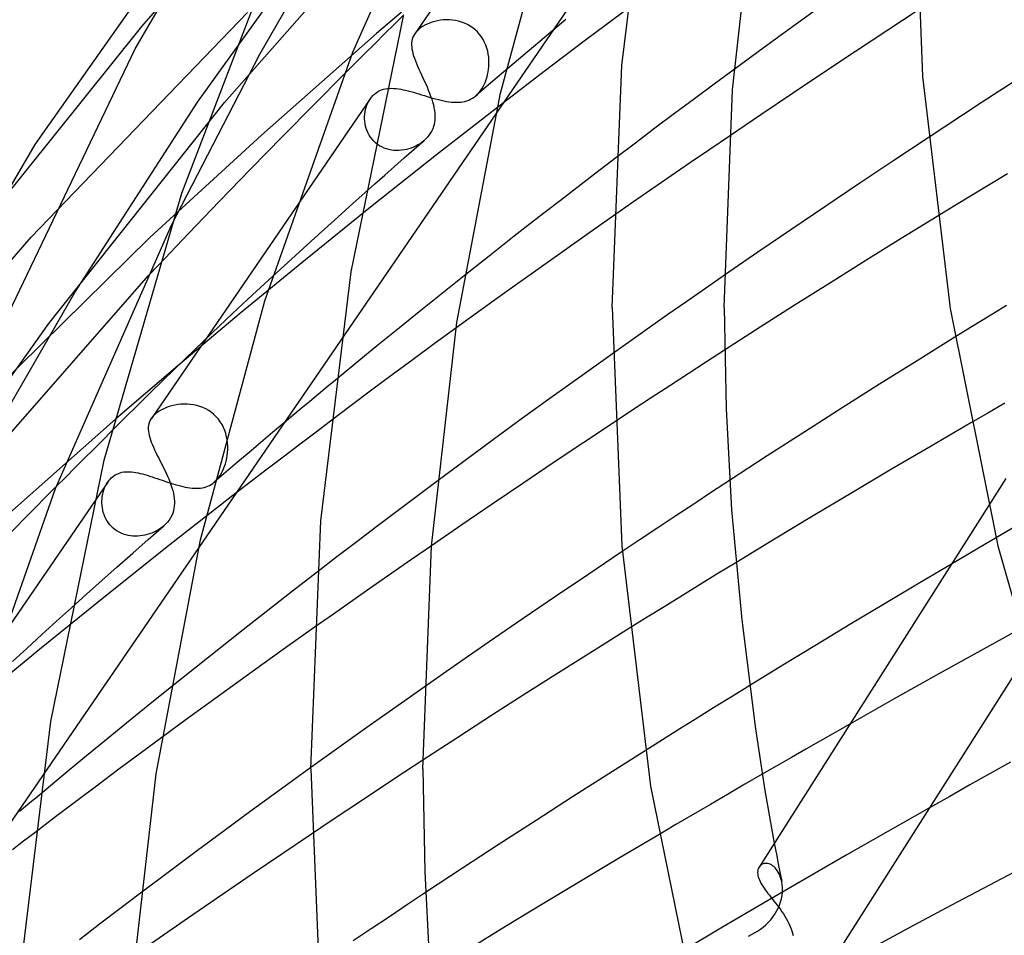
# Model space of a CAD drawing. Header units: millimetres. Extents: x -657 to 657, y -323 to 528.
# Tile 22 of 131: x -442 to -407, y 275 to 308. Entities that reach past the tile are written whole.
import ezdxf

# ---------------------------------------------------------------- set-up
doc = ezdxf.new("R2010")
doc.units = ezdxf.units.MM
doc.layers.add('HIDDEN', color=7, linetype='Continuous')
doc.layers.add('THICK', color=7, linetype='Continuous')

msp = doc.modelspace()

# ---------------------------------------------------------------- linework, layer by layer
at = {"layer": 'HIDDEN'}
for p, q in [((-419.763, 319.029), (-427.539, 307.674)), ((-437.286, 307.927), (-431.326, 314.77)), ((-434.336, 305.218), (-426.915, 313.631)), ((-433.077, 306.946), (-429.232, 313.586)), ((-435.29, 305.23), (-430.294, 312.212)), ((-426.551, 309.701), (-428.909, 307.681)), ((-441.226, 300.415), (-433.512, 308.434)), ((-426.728, 308.136), (-426.828, 308.113)), ((-426.625, 308.153), (-426.728, 308.136)), ((-426.519, 308.165), (-426.625, 308.153)), ((-426.412, 308.17), (-426.519, 308.165)), ((-426.303, 308.168), (-426.412, 308.17)), ((-426.194, 308.16), (-426.303, 308.168)), ((-426.085, 308.144), (-426.194, 308.16)), ((-425.977, 308.121), (-426.085, 308.144)), ((-425.87, 308.089), (-425.977, 308.121)), ((-442.646, 301.245), (-437.286, 307.927)), ((-427.452, 307.78), (-427.477, 307.754)), ((-427.426, 307.805), (-427.452, 307.78)), ((-427.398, 307.831), (-427.426, 307.805)), ((-427.334, 307.882), (-427.398, 307.831)), ((-427.263, 307.93), (-427.334, 307.882)), ((-427.187, 307.974), (-427.263, 307.93)), ((-427.104, 308.015), (-427.187, 307.974)), ((-427.017, 308.052), (-427.104, 308.015)), ((-426.924, 308.085), (-427.017, 308.052)), ((-426.828, 308.113), (-426.924, 308.085)), ((-425.765, 308.05), (-425.87, 308.089)), ((-425.664, 308.002), (-425.765, 308.05)), ((-425.567, 307.947), (-425.664, 308.002)), ((-425.474, 307.884), (-425.567, 307.947)), ((-425.386, 307.813), (-425.474, 307.884)), ((-425.305, 307.735), (-425.386, 307.813)), ((-422.613, 307.788), (-423.075, 307.4)), ((-433.015, 304.055), (-428.909, 307.681)), ((-427.645, 307.416), (-427.654, 307.348)), ((-427.63, 307.482), (-427.645, 307.416)), ((-427.608, 307.547), (-427.63, 307.482)), ((-427.578, 307.611), (-427.608, 307.547)), ((-427.54, 307.674), (-427.578, 307.611)), ((-427.52, 307.701), (-427.54, 307.674)), ((-427.5, 307.727), (-427.52, 307.701)), ((-427.477, 307.754), (-427.5, 307.727)), ((-425.23, 307.65), (-425.305, 307.735)), ((-425.163, 307.56), (-425.23, 307.65)), ((-425.103, 307.464), (-425.163, 307.56)), ((-425.051, 307.364), (-425.103, 307.464)), ((-427.654, 307.348), (-427.657, 307.277)), ((-427.657, 307.277), (-427.653, 307.204)), ((-427.653, 307.204), (-427.644, 307.128)), ((-427.644, 307.128), (-427.629, 307.049)), ((-425.006, 307.261), (-425.051, 307.364)), ((-424.97, 307.156), (-425.006, 307.261)), ((-424.94, 307.048), (-424.97, 307.156)), ((-423.075, 307.4), (-423.536, 307.012)), ((-436.226, 300.844), (-433.077, 306.946)), ((-427.629, 307.049), (-427.609, 306.967)), ((-427.609, 306.967), (-427.584, 306.882)), ((-427.584, 306.882), (-427.554, 306.794)), ((-427.554, 306.794), (-427.52, 306.703)), ((-424.919, 306.939), (-424.94, 307.048)), ((-424.904, 306.83), (-424.919, 306.939)), ((-424.896, 306.72), (-424.904, 306.83)), ((-424.895, 306.612), (-424.896, 306.72)), ((-423.536, 307.012), (-423.995, 306.624)), ((-427.52, 306.703), (-427.482, 306.608)), ((-427.482, 306.608), (-427.44, 306.511)), ((-427.44, 306.511), (-427.396, 306.411)), ((-427.396, 306.411), (-427.349, 306.308)), ((-424.923, 306.315), (-424.909, 306.408)), ((-424.909, 306.408), (-424.899, 306.504)), ((-424.899, 306.504), (-424.895, 306.612)), ((-423.995, 306.624), (-424.453, 306.235)), ((-416.149, 306.398), (-416.86, 305.874)), ((-431.148, 305.13), (-430.063, 306.223)), ((-427.349, 306.308), (-427.301, 306.204)), ((-427.301, 306.204), (-427.252, 306.097)), ((-427.252, 306.097), (-427.202, 305.989)), ((-425.025, 305.952), (-424.993, 306.04)), ((-424.993, 306.04), (-424.965, 306.13)), ((-424.965, 306.13), (-424.942, 306.221)), ((-424.942, 306.221), (-424.923, 306.315)), ((-424.453, 306.235), (-424.909, 305.846)), ((-406.064, 306.027), (-406.695, 305.618)), ((-428.792, 305.642), (-428.725, 305.669)), ((-428.725, 305.669), (-428.656, 305.69)), ((-428.656, 305.69), (-428.586, 305.706)), ((-428.586, 305.706), (-428.515, 305.717)), ((-428.515, 305.717), (-428.443, 305.722)), ((-428.443, 305.722), (-428.367, 305.724)), ((-428.367, 305.724), (-428.29, 305.721)), ((-428.29, 305.721), (-428.21, 305.715)), ((-428.21, 305.715), (-428.128, 305.704)), ((-428.128, 305.704), (-428.044, 305.691)), ((-428.044, 305.691), (-427.958, 305.674)), ((-427.958, 305.674), (-427.869, 305.654)), ((-427.202, 305.989), (-427.153, 305.88)), ((-427.153, 305.88), (-427.105, 305.771)), ((-427.105, 305.771), (-427.059, 305.662)), ((-427.059, 305.662), (-427.016, 305.554)), ((-424.909, 305.846), (-425.364, 305.456)), ((-425.199, 305.635), (-425.15, 305.707)), ((-425.15, 305.707), (-425.104, 305.784)), ((-425.104, 305.784), (-425.062, 305.866)), ((-425.062, 305.866), (-425.025, 305.952)), ((-416.86, 305.874), (-417.567, 305.349)), ((-429.132, 305.349), (-436.942, 293.944)), ((-429.18, 305.271), (-429.138, 305.34)), ((-429.138, 305.34), (-429.115, 305.373)), ((-429.115, 305.373), (-429.091, 305.404)), ((-429.091, 305.404), (-429.065, 305.435)), ((-429.065, 305.435), (-429.038, 305.465)), ((-429.038, 305.465), (-429.01, 305.493)), ((-429.01, 305.493), (-428.98, 305.52)), ((-428.98, 305.52), (-428.919, 305.568)), ((-428.919, 305.568), (-428.857, 305.608)), ((-428.857, 305.608), (-428.792, 305.642)), ((-427.869, 305.654), (-427.778, 305.632)), ((-427.778, 305.632), (-427.686, 305.607)), ((-427.686, 305.607), (-427.591, 305.581)), ((-427.591, 305.581), (-427.495, 305.552)), ((-427.495, 305.552), (-427.398, 305.523)), ((-427.398, 305.523), (-427.299, 305.493)), ((-427.299, 305.493), (-427.199, 305.462)), ((-427.199, 305.462), (-427.099, 305.432)), ((-427.099, 305.432), (-426.999, 305.402)), ((-427.016, 305.554), (-426.976, 305.446)), ((-426.999, 305.402), (-426.899, 305.373)), ((-426.976, 305.446), (-426.94, 305.34)), ((-426.94, 305.34), (-426.908, 305.236)), ((-426.899, 305.373), (-426.799, 305.346)), ((-426.799, 305.346), (-426.701, 305.32)), ((-426.701, 305.32), (-426.604, 305.297)), ((-425.615, 305.302), (-425.549, 305.332)), ((-425.549, 305.332), (-425.485, 305.368)), ((-425.485, 305.368), (-425.424, 305.409)), ((-425.424, 305.409), (-425.366, 305.455)), ((-425.366, 305.455), (-425.307, 305.509)), ((-425.307, 305.509), (-425.251, 305.569)), ((-425.251, 305.569), (-425.199, 305.635)), ((-417.567, 305.349), (-418.271, 304.824)), ((-406.695, 305.618), (-407.327, 305.207)), ((-440.596, 297.33), (-434.336, 305.218)), ((-439.675, 298.437), (-435.29, 305.23)), ((-432.263, 304), (-431.148, 305.13)), ((-429.313, 304.887), (-429.297, 304.968)), ((-429.297, 304.968), (-429.275, 305.048)), ((-429.275, 305.048), (-429.249, 305.124)), ((-429.249, 305.124), (-429.217, 305.199)), ((-429.217, 305.199), (-429.18, 305.271)), ((-426.908, 305.236), (-426.88, 305.132)), ((-426.88, 305.132), (-426.858, 305.03)), ((-426.858, 305.03), (-426.841, 304.93)), ((-424.381, 305.207), (-426.769, 303.35)), ((-426.604, 305.297), (-426.508, 305.276)), ((-426.508, 305.276), (-426.415, 305.259)), ((-426.415, 305.259), (-426.324, 305.244)), ((-426.324, 305.244), (-426.235, 305.234)), ((-426.235, 305.234), (-426.149, 305.227)), ((-426.149, 305.227), (-426.065, 305.224)), ((-426.065, 305.224), (-425.984, 305.226)), ((-425.984, 305.226), (-425.905, 305.232)), ((-425.905, 305.232), (-425.829, 305.242)), ((-425.829, 305.242), (-425.755, 305.257)), ((-425.755, 305.257), (-425.684, 305.277)), ((-425.684, 305.277), (-425.615, 305.302)), ((-407.327, 305.207), (-407.961, 304.794)), ((-424.653, 304.81), (-430.18, 296.739)), ((-429.331, 304.719), (-429.325, 304.804)), ((-429.331, 304.633), (-429.331, 304.719)), ((-429.326, 304.547), (-429.331, 304.633)), ((-429.325, 304.804), (-429.313, 304.887)), ((-426.841, 304.93), (-426.83, 304.832)), ((-426.83, 304.832), (-426.825, 304.751)), ((-426.825, 304.67), (-426.83, 304.592)), ((-426.825, 304.751), (-426.825, 304.67)), ((-418.271, 304.824), (-418.972, 304.298)), ((-407.961, 304.794), (-408.594, 304.379)), ((-429.315, 304.461), (-429.326, 304.547)), ((-429.298, 304.376), (-429.315, 304.461)), ((-429.275, 304.291), (-429.298, 304.376)), ((-429.246, 304.208), (-429.275, 304.291)), ((-426.903, 304.283), (-426.937, 304.207)), ((-426.876, 304.36), (-426.903, 304.283)), ((-426.855, 304.437), (-426.876, 304.36)), ((-426.84, 304.514), (-426.855, 304.437)), ((-426.83, 304.592), (-426.84, 304.514)), ((-418.972, 304.298), (-419.671, 303.77)), ((-408.594, 304.379), (-409.228, 303.961)), ((-436.999, 300.395), (-433.015, 304.055)), ((-433.39, 302.849), (-432.263, 304)), ((-429.21, 304.128), (-429.246, 304.208)), ((-429.168, 304.05), (-429.21, 304.128)), ((-429.121, 303.976), (-429.168, 304.05)), ((-429.067, 303.906), (-429.121, 303.976)), ((-429.008, 303.84), (-429.067, 303.906)), ((-427.146, 303.917), (-427.214, 303.854)), ((-427.084, 303.985), (-427.146, 303.917)), ((-427.027, 304.058), (-427.084, 303.985)), ((-426.978, 304.132), (-427.027, 304.058)), ((-426.937, 304.207), (-426.978, 304.132)), ((-416.318, 304.02), (-417.012, 303.546)), ((-428.943, 303.779), (-429.008, 303.84)), ((-428.873, 303.723), (-428.943, 303.779)), ((-428.798, 303.674), (-428.873, 303.723)), ((-428.719, 303.63), (-428.798, 303.674)), ((-428.637, 303.593), (-428.719, 303.63)), ((-428.552, 303.562), (-428.637, 303.593)), ((-428.465, 303.538), (-428.552, 303.562)), ((-427.752, 303.564), (-427.838, 303.541)), ((-427.668, 303.591), (-427.752, 303.564)), ((-427.585, 303.624), (-427.668, 303.591)), ((-427.506, 303.66), (-427.585, 303.624)), ((-427.564, 303.548), (-427.211, 303.856)), ((-427.429, 303.702), (-427.506, 303.66)), ((-427.354, 303.748), (-427.429, 303.702)), ((-427.282, 303.799), (-427.354, 303.748)), ((-427.214, 303.854), (-427.282, 303.799)), ((-419.671, 303.77), (-420.367, 303.242)), ((-426.769, 303.35), (-429.124, 301.483)), ((-428.377, 303.52), (-428.465, 303.538)), ((-428.287, 303.509), (-428.377, 303.52)), ((-428.196, 303.504), (-428.287, 303.509)), ((-428.267, 302.93), (-427.916, 303.239)), ((-428.106, 303.505), (-428.196, 303.504)), ((-428.016, 303.511), (-428.106, 303.505)), ((-427.926, 303.523), (-428.016, 303.511)), ((-427.838, 303.541), (-427.926, 303.523)), ((-427.916, 303.239), (-427.564, 303.548)), ((-417.012, 303.546), (-417.705, 303.071)), ((-434.512, 301.692), (-433.39, 302.849)), ((-428.617, 302.62), (-428.267, 302.93)), ((-417.705, 303.071), (-418.395, 302.596)), ((-428.966, 302.31), (-428.617, 302.62)), ((-418.395, 302.596), (-419.083, 302.121)), ((-406.399, 302.677), (-407.029, 302.296)), ((-429.314, 302.001), (-428.966, 302.31)), ((-407.029, 302.296), (-407.657, 301.914)), ((-419.083, 302.121), (-419.768, 301.645)), ((-407.657, 301.914), (-408.283, 301.531)), ((-435.613, 300.547), (-434.512, 301.692)), ((-429.124, 301.483), (-431.447, 299.606)), ((-419.768, 301.645), (-420.45, 301.169)), ((-408.283, 301.531), (-408.908, 301.148)), ((-447.333, 293.39), (-441.226, 300.415)), ((-443.229, 294.28), (-436.999, 300.395)), ((-436.676, 299.429), (-435.613, 300.547)), ((-431.447, 299.606), (-433.738, 297.718)), ((-433.33, 298.348), (-432.614, 299.01)), ((-425.781, 299.033), (-426.555, 298.416)), ((-416.494, 299.052), (-417.169, 298.585)), ((-444.598, 290.422), (-437.129, 298.947)), ((-443.579, 291.668), (-439.675, 298.437)), ((-434.042, 297.685), (-433.33, 298.348)), ((-426.555, 298.416), (-427.325, 297.798)), ((-417.169, 298.585), (-417.841, 298.117)), ((-417.841, 298.117), (-418.509, 297.65)), ((-406.431, 297.975), (-407.045, 297.598)), ((-433.738, 297.718), (-435.995, 295.821)), ((-434.767, 297.003), (-434.042, 297.685)), ((-427.325, 297.798), (-428.092, 297.178)), ((-418.509, 297.65), (-419.173, 297.184)), ((-407.045, 297.598), (-407.658, 297.221)), ((-445.672, 290.205), (-440.596, 297.33)), ((-435.727, 296.079), (-434.767, 297.003)), ((-428.092, 297.178), (-428.855, 296.558)), ((-426.078, 297.161), (-426.845, 296.601)), ((-419.173, 297.184), (-419.832, 296.718)), ((-407.658, 297.221), (-408.27, 296.842)), ((-428.855, 296.558), (-429.615, 295.936)), ((-426.845, 296.601), (-427.602, 296.046)), ((-419.832, 296.718), (-420.487, 296.254)), ((-416.489, 296.381), (-417.138, 295.961)), ((-436.944, 294.889), (-435.727, 296.079)), ((-429.615, 295.936), (-430.371, 295.314)), ((-427.602, 296.046), (-428.346, 295.496)), ((-417.138, 295.961), (-417.79, 295.538)), ((-435.995, 295.821), (-438.219, 293.914)), ((-428.346, 295.496), (-429.083, 294.949)), ((-417.79, 295.538), (-418.445, 295.111)), ((-438.363, 293.485), (-436.944, 294.889)), ((-429.083, 294.949), (-429.816, 294.4)), ((-418.445, 295.111), (-419.102, 294.68)), ((-436.105, 294.418), (-436.209, 294.393)), ((-435.997, 294.436), (-436.105, 294.418)), ((-435.887, 294.449), (-435.997, 294.436)), ((-435.776, 294.455), (-435.887, 294.449)), ((-435.663, 294.454), (-435.776, 294.455)), ((-435.549, 294.446), (-435.663, 294.454)), ((-435.435, 294.43), (-435.549, 294.446)), ((-435.323, 294.406), (-435.435, 294.43)), ((-419.102, 294.68), (-419.761, 294.247)), ((-406.488, 294.486), (-407.097, 294.135)), ((-436.83, 294.074), (-436.857, 294.048)), ((-436.802, 294.099), (-436.83, 294.074)), ((-436.736, 294.152), (-436.802, 294.099)), ((-436.663, 294.202), (-436.736, 294.152)), ((-436.583, 294.248), (-436.663, 294.202)), ((-436.497, 294.291), (-436.583, 294.248)), ((-436.406, 294.33), (-436.497, 294.291)), ((-436.309, 294.364), (-436.406, 294.33)), ((-436.209, 294.393), (-436.309, 294.364)), ((-435.212, 294.374), (-435.323, 294.406)), ((-435.103, 294.333), (-435.212, 294.374)), ((-434.997, 294.283), (-435.103, 294.333)), ((-434.896, 294.226), (-434.997, 294.283)), ((-434.8, 294.16), (-434.896, 294.226)), ((-434.71, 294.086), (-434.8, 294.16)), ((-434.626, 294.004), (-434.71, 294.086)), ((-429.816, 294.4), (-430.547, 293.851)), ((-419.761, 294.247), (-420.421, 293.81)), ((-407.097, 294.135), (-407.705, 293.782)), ((-442.43, 290.195), (-438.219, 293.914)), ((-437.031, 293.756), (-437.045, 293.692)), ((-437.01, 293.819), (-437.031, 293.756)), ((-436.981, 293.881), (-437.01, 293.819)), ((-436.943, 293.943), (-436.981, 293.881)), ((-436.924, 293.97), (-436.943, 293.943)), ((-436.904, 293.996), (-436.924, 293.97)), ((-436.881, 294.022), (-436.904, 293.996)), ((-436.857, 294.048), (-436.881, 294.022)), ((-434.55, 293.916), (-434.626, 294.004)), ((-434.481, 293.821), (-434.55, 293.916)), ((-434.42, 293.722), (-434.481, 293.821)), ((-434.368, 293.618), (-434.42, 293.722)), ((-432.2, 293.79), (-432.619, 293.437)), ((-437.052, 293.626), (-437.054, 293.558)), ((-437.054, 293.558), (-437.049, 293.487)), ((-437.045, 293.692), (-437.052, 293.626)), ((-437.049, 293.487), (-437.038, 293.414)), ((-437.038, 293.414), (-437.022, 293.338)), ((-434.323, 293.51), (-434.368, 293.618)), ((-434.287, 293.401), (-434.323, 293.51)), ((-434.258, 293.289), (-434.287, 293.401)), ((-432.619, 293.437), (-433.036, 293.085)), ((-437.022, 293.338), (-437.001, 293.259)), ((-437.001, 293.259), (-436.974, 293.177)), ((-436.974, 293.177), (-436.943, 293.093)), ((-436.943, 293.093), (-436.907, 293.005)), ((-434.238, 293.176), (-434.258, 293.289)), ((-434.224, 293.062), (-434.238, 293.176)), ((-434.217, 292.948), (-434.224, 293.062)), ((-433.036, 293.085), (-433.453, 292.732)), ((-436.907, 293.005), (-436.868, 292.915)), ((-436.868, 292.915), (-436.824, 292.821)), ((-436.824, 292.821), (-436.778, 292.724)), ((-436.778, 292.724), (-436.729, 292.625)), ((-434.236, 292.621), (-434.224, 292.724)), ((-434.224, 292.724), (-434.218, 292.836)), ((-434.218, 292.836), (-434.217, 292.948)), ((-433.453, 292.732), (-433.868, 292.378)), ((-436.729, 292.625), (-436.678, 292.524)), ((-436.678, 292.524), (-436.625, 292.42)), ((-436.625, 292.42), (-436.572, 292.315)), ((-436.572, 292.315), (-436.519, 292.209)), ((-434.33, 292.235), (-434.3, 292.327)), ((-434.3, 292.327), (-434.274, 292.422)), ((-433.868, 292.378), (-434.282, 292.025)), ((-434.274, 292.422), (-434.253, 292.521)), ((-434.253, 292.521), (-434.236, 292.621)), ((-438.179, 291.956), (-438.119, 291.983)), ((-438.119, 291.983), (-438.056, 292.004)), ((-438.056, 292.004), (-437.991, 292.02)), ((-437.991, 292.02), (-437.925, 292.032)), ((-437.925, 292.032), (-437.858, 292.039)), ((-437.858, 292.039), (-437.788, 292.041)), ((-437.788, 292.041), (-437.718, 292.04)), ((-437.718, 292.04), (-437.645, 292.035)), ((-437.645, 292.035), (-437.572, 292.026)), ((-437.572, 292.026), (-437.496, 292.014)), ((-437.496, 292.014), (-437.418, 291.999)), ((-437.418, 291.999), (-437.339, 291.981)), ((-437.339, 291.981), (-437.258, 291.961)), ((-437.258, 291.961), (-437.175, 291.938)), ((-436.519, 292.209), (-436.467, 292.102)), ((-436.467, 292.102), (-436.417, 291.995)), ((-436.417, 291.995), (-436.369, 291.888)), ((-434.282, 292.025), (-434.695, 291.671)), ((-434.49, 291.909), (-434.444, 291.984)), ((-434.444, 291.984), (-434.403, 292.064)), ((-434.403, 292.064), (-434.364, 292.147)), ((-434.364, 292.147), (-434.33, 292.235)), ((-438.497, 291.674), (-446.348, 280.21)), ((-438.541, 291.604), (-438.501, 291.669)), ((-438.501, 291.669), (-438.477, 291.702)), ((-438.477, 291.702), (-438.453, 291.734)), ((-438.453, 291.734), (-438.427, 291.764)), ((-438.427, 291.764), (-438.401, 291.793)), ((-438.401, 291.793), (-438.373, 291.82)), ((-438.373, 291.82), (-438.345, 291.846)), ((-438.345, 291.846), (-438.293, 291.888)), ((-438.293, 291.888), (-438.237, 291.925)), ((-438.237, 291.925), (-438.179, 291.956)), ((-437.175, 291.938), (-437.09, 291.913)), ((-437.09, 291.913), (-437.003, 291.886)), ((-437.003, 291.886), (-436.914, 291.857)), ((-436.914, 291.857), (-436.825, 291.828)), ((-436.825, 291.828), (-436.735, 291.797)), ((-436.735, 291.797), (-436.643, 291.765)), ((-436.643, 291.765), (-436.551, 291.734)), ((-436.551, 291.734), (-436.458, 291.702)), ((-436.458, 291.702), (-436.364, 291.67)), ((-436.369, 291.888), (-436.323, 291.782)), ((-436.364, 291.67), (-436.271, 291.64)), ((-436.323, 291.782), (-436.281, 291.678)), ((-436.281, 291.678), (-436.243, 291.574)), ((-436.271, 291.64), (-436.179, 291.611)), ((-436.179, 291.611), (-436.087, 291.583)), ((-434.809, 291.587), (-434.753, 291.625)), ((-434.753, 291.625), (-434.698, 291.668)), ((-434.698, 291.668), (-434.642, 291.72)), ((-434.642, 291.72), (-434.588, 291.777)), ((-434.588, 291.777), (-434.538, 291.841)), ((-434.538, 291.841), (-434.49, 291.909)), ((-426.752, 291.697), (-427.471, 291.159)), ((-416.314, 291.726), (-416.951, 291.309)), ((-406.453, 291.804), (-407.074, 290.825)), ((-441.465, 290.368), (-440.335, 291.509)), ((-438.678, 291.237), (-438.659, 291.315)), ((-438.659, 291.315), (-438.637, 291.39)), ((-438.637, 291.39), (-438.609, 291.464)), ((-438.609, 291.464), (-438.577, 291.536)), ((-438.577, 291.536), (-438.541, 291.604)), ((-433.923, 291.273), (-436.268, 289.443)), ((-436.243, 291.574), (-436.209, 291.472)), ((-436.209, 291.472), (-436.18, 291.371)), ((-436.18, 291.371), (-436.156, 291.271)), ((-436.156, 291.271), (-436.138, 291.174)), ((-436.087, 291.583), (-435.996, 291.557)), ((-435.996, 291.557), (-435.907, 291.533)), ((-435.907, 291.533), (-435.819, 291.512)), ((-435.819, 291.512), (-435.734, 291.493)), ((-435.734, 291.493), (-435.649, 291.478)), ((-435.649, 291.478), (-435.567, 291.466)), ((-435.567, 291.466), (-435.488, 291.457)), ((-435.488, 291.457), (-435.41, 291.451)), ((-435.41, 291.451), (-435.335, 291.45)), ((-435.335, 291.45), (-435.262, 291.452)), ((-435.262, 291.452), (-435.191, 291.458)), ((-435.191, 291.458), (-435.122, 291.469)), ((-435.122, 291.469), (-435.055, 291.483)), ((-435.055, 291.483), (-434.99, 291.502)), ((-434.99, 291.502), (-434.928, 291.526)), ((-434.928, 291.526), (-434.867, 291.554)), ((-434.867, 291.554), (-434.809, 291.587)), ((-416.951, 291.309), (-417.589, 290.889)), ((-438.706, 290.997), (-438.701, 291.078)), ((-438.706, 290.915), (-438.706, 290.997)), ((-438.701, 290.833), (-438.706, 290.915)), ((-438.701, 291.078), (-438.692, 291.158)), ((-438.692, 291.158), (-438.678, 291.237)), ((-436.138, 291.174), (-436.125, 291.078)), ((-436.125, 291.078), (-436.119, 290.991)), ((-436.118, 290.905), (-436.123, 290.82)), ((-436.119, 290.991), (-436.118, 290.905)), ((-427.471, 291.159), (-428.187, 290.621)), ((-438.691, 290.751), (-438.701, 290.833)), ((-438.676, 290.669), (-438.691, 290.751)), ((-438.656, 290.588), (-438.676, 290.669)), ((-438.63, 290.509), (-438.656, 290.588)), ((-436.18, 290.564), (-436.215, 290.48)), ((-436.154, 290.649), (-436.18, 290.564)), ((-436.135, 290.734), (-436.154, 290.649)), ((-436.123, 290.82), (-436.135, 290.734)), ((-428.187, 290.621), (-428.901, 290.081)), ((-417.589, 290.889), (-418.228, 290.467)), ((-442.613, 289.198), (-441.465, 290.368)), ((-438.599, 290.431), (-438.63, 290.509)), ((-438.563, 290.355), (-438.599, 290.431)), ((-438.521, 290.282), (-438.563, 290.355)), ((-438.473, 290.212), (-438.521, 290.282)), ((-438.421, 290.146), (-438.473, 290.212)), ((-436.368, 290.241), (-436.432, 290.172)), ((-436.31, 290.316), (-436.368, 290.241)), ((-436.259, 290.396), (-436.31, 290.316)), ((-436.215, 290.48), (-436.259, 290.396)), ((-418.228, 290.467), (-418.867, 290.044)), ((-438.364, 290.084), (-438.421, 290.146)), ((-438.302, 290.026), (-438.364, 290.084)), ((-438.236, 289.973), (-438.302, 290.026)), ((-438.165, 289.925), (-438.236, 289.973)), ((-438.091, 289.883), (-438.165, 289.925)), ((-438.014, 289.846), (-438.091, 289.883)), ((-437.055, 289.622), (-436.5, 290.108)), ((-436.931, 289.849), (-437.01, 289.821)), ((-436.854, 289.882), (-436.931, 289.849)), ((-436.78, 289.918), (-436.854, 289.882)), ((-436.708, 289.958), (-436.78, 289.918)), ((-436.64, 290.001), (-436.708, 289.958)), ((-436.573, 290.048), (-436.64, 290.001)), ((-436.509, 290.1), (-436.573, 290.048)), ((-436.432, 290.172), (-436.5, 290.108)), ((-428.901, 290.081), (-429.612, 289.541)), ((-418.867, 290.044), (-419.505, 289.619)), ((-405.924, 290.191), (-407.163, 289.468)), ((-437.934, 289.814), (-438.014, 289.846)), ((-437.852, 289.789), (-437.934, 289.814)), ((-437.768, 289.769), (-437.852, 289.789)), ((-437.684, 289.754), (-437.768, 289.769)), ((-437.599, 289.745), (-437.684, 289.754)), ((-437.607, 289.136), (-437.055, 289.622)), ((-437.513, 289.741), (-437.599, 289.745)), ((-437.427, 289.743), (-437.513, 289.741)), ((-437.342, 289.749), (-437.427, 289.743)), ((-437.257, 289.76), (-437.342, 289.749)), ((-437.173, 289.776), (-437.257, 289.76)), ((-437.09, 289.796), (-437.173, 289.776)), ((-437.01, 289.821), (-437.09, 289.796)), ((-429.612, 289.541), (-430.32, 288.999)), ((-419.505, 289.619), (-420.143, 289.192)), ((-435.25, 289.336), (-440.829, 281.191)), ((-436.268, 289.443), (-438.583, 287.603)), ((-426.951, 289.398), (-427.656, 288.911)), ((-407.163, 289.468), (-408.396, 288.744)), ((-438.158, 288.649), (-437.607, 289.136)), ((-430.32, 288.999), (-431.026, 288.457)), ((-427.656, 288.911), (-428.359, 288.423)), ((-438.706, 288.161), (-438.158, 288.649)), ((-416.091, 288.793), (-416.727, 288.405)), ((-439.253, 287.673), (-438.706, 288.161)), ((-428.359, 288.423), (-429.059, 287.936)), ((-416.727, 288.405), (-417.361, 288.016)), ((-429.059, 287.936), (-429.755, 287.449)), ((-417.361, 288.016), (-417.994, 287.626)), ((-438.583, 287.603), (-440.866, 285.753)), ((-439.797, 287.184), (-439.253, 287.673)), ((-429.755, 287.449), (-430.447, 286.962)), ((-417.994, 287.626), (-418.625, 287.236)), ((-418.625, 287.236), (-419.255, 286.845)), ((-430.447, 286.962), (-431.135, 286.477)), ((-419.255, 286.845), (-419.883, 286.454)), ((-405.639, 286.598), (-407.248, 285.712)), ((-440.866, 285.753), (-443.118, 283.893)), ((-407.248, 285.712), (-408.846, 284.824)), ((-408.846, 284.824), (-410.436, 283.932)), ((-436.266, 284.333), (-437.052, 283.699)), ((-427.21, 284.352), (-427.896, 283.87)), ((-415.593, 284.407), (-416.218, 284.022)), ((-416.218, 284.022), (-416.842, 283.635)), ((-410.436, 283.932), (-412.019, 283.036)), ((-437.052, 283.699), (-437.834, 283.064)), ((-427.896, 283.87), (-428.577, 283.39)), ((-416.842, 283.635), (-417.465, 283.248)), ((-428.577, 283.39), (-429.253, 282.911)), ((-417.465, 283.248), (-418.086, 282.861)), ((-437.834, 283.064), (-438.612, 282.429)), ((-429.253, 282.911), (-429.925, 282.433)), ((-418.086, 282.861), (-418.705, 282.473)), ((-436.572, 282.555), (-437.338, 281.988)), ((-418.705, 282.473), (-419.323, 282.084)), ((-438.612, 282.429), (-439.387, 281.792)), ((-429.925, 282.433), (-430.59, 281.957)), ((-439.387, 281.792), (-440.157, 281.154)), ((-437.338, 281.988), (-438.097, 281.423)), ((-430.59, 281.957), (-431.25, 281.483)), ((-438.097, 281.423), (-438.854, 280.858)), ((-427.25, 281.748), (-427.909, 281.315)), ((-440.157, 281.154), (-440.924, 280.514)), ((-427.909, 281.315), (-428.57, 280.879)), ((-415.145, 281.244), (-415.763, 280.886)), ((-438.854, 280.858), (-439.607, 280.291)), ((-428.57, 280.879), (-429.233, 280.44)), ((-415.763, 280.886), (-416.38, 280.528)), ((-429.233, 280.44), (-429.896, 280)), ((-416.38, 280.528), (-416.995, 280.169)), ((-439.607, 280.291), (-440.357, 279.724)), ((-416.995, 280.169), (-417.609, 279.809)), ((-409.177, 280.049), (-410.667, 279.203)), ((-440.357, 279.724), (-441.105, 279.155)), ((-429.896, 280), (-430.56, 279.556)), ((-417.609, 279.809), (-418.222, 279.449)), ((-430.56, 279.556), (-431.225, 279.111)), ((-418.222, 279.449), (-418.834, 279.088)), ((-410.667, 279.203), (-412.151, 278.353)), ((-414.714, 278.789), (-414.671, 278.56)), ((-414.671, 278.56), (-414.628, 278.331)), ((-414.628, 278.331), (-414.584, 278.102)), ((-412.151, 278.353), (-413.627, 277.501)), ((-415.236, 277.963), (-415.259, 277.931)), ((-415.21, 277.99), (-415.236, 277.963)), ((-415.181, 278.013), (-415.21, 277.99)), ((-415.148, 278.032), (-415.181, 278.013)), ((-415.113, 278.047), (-415.148, 278.032)), ((-415.076, 278.057), (-415.113, 278.047)), ((-415.036, 278.062), (-415.076, 278.057)), ((-414.995, 278.063), (-415.036, 278.062)), ((-414.952, 278.058), (-414.995, 278.063)), ((-414.908, 278.047), (-414.952, 278.058)), ((-414.863, 278.031), (-414.908, 278.047)), ((-414.819, 278.008), (-414.863, 278.031)), ((-414.774, 277.98), (-414.819, 278.008)), ((-414.731, 277.947), (-414.774, 277.98)), ((-414.689, 277.907), (-414.731, 277.947)), ((-414.649, 277.862), (-414.689, 277.907)), ((-414.584, 278.102), (-414.539, 277.874)), ((-414.61, 277.812), (-414.649, 277.862)), ((-414.574, 277.756), (-414.61, 277.812)), ((-414.542, 277.696), (-414.574, 277.756)), ((-414.513, 277.631), (-414.542, 277.696)), ((-414.539, 277.874), (-414.494, 277.645)), ((-414.487, 277.563), (-414.513, 277.631)), ((-414.494, 277.645), (-414.448, 277.416)), ((-414.466, 277.491), (-414.487, 277.563)), ((-413.627, 277.501), (-415.096, 276.645)), ((-414.448, 277.416), (-414.466, 277.491)), ((-414.44, 277.371), (-414.448, 277.416)), ((-414.433, 277.326), (-414.44, 277.371)), ((-414.428, 277.279), (-414.433, 277.326)), ((-414.425, 277.232), (-414.428, 277.279)), ((-414.422, 277.184), (-414.425, 277.232)), ((-437.333, 276.996), (-438.062, 276.444)), ((-427.156, 277.02), (-427.802, 276.591)), ((-414.46, 276.804), (-414.439, 276.916)), ((-414.439, 276.916), (-414.426, 277.027)), ((-414.426, 277.027), (-414.422, 277.136)), ((-414.422, 277.136), (-414.422, 277.184)), ((-427.802, 276.591), (-428.448, 276.16)), ((-415.096, 276.645), (-416.559, 275.787)), ((-414.575, 276.466), (-414.528, 276.577)), ((-414.528, 276.577), (-414.49, 276.69)), ((-414.49, 276.69), (-414.46, 276.804)), ((-438.062, 276.444), (-438.788, 275.891)), ((-428.448, 276.16), (-429.093, 275.727)), ((-414.841, 276.054), (-414.763, 276.151)), ((-414.763, 276.151), (-414.692, 276.253)), ((-414.692, 276.253), (-414.63, 276.358)), ((-414.63, 276.358), (-414.575, 276.466)), ((-438.788, 275.891), (-439.512, 275.338)), ((-415.111, 275.793), (-415.016, 275.874)), ((-415.016, 275.874), (-414.926, 275.961)), ((-414.926, 275.961), (-414.841, 276.054)), ((-429.093, 275.727), (-429.738, 275.294)), ((-416.559, 275.787), (-418.014, 274.925)), ((-415.635, 275.468), (-415.524, 275.523)), ((-415.524, 275.523), (-415.417, 275.583)), ((-415.417, 275.583), (-415.311, 275.648)), ((-415.311, 275.648), (-415.209, 275.718)), ((-415.209, 275.718), (-415.111, 275.793))]:
    msp.add_line(p, q, dxfattribs=at)
at = {"layer": 'THICK'}
for p, q in [((-437.519, 307.137), (-430.766, 318.663)), ((-429.752, 307.018), (-425.681, 316.234)), ((-441.088, 303.718), (-432.48, 315.942)), ((-420.151, 306.543), (-419.092, 315.226)), ((-409.75, 314.353), (-409.425, 306.144)), ((-424.486, 305.546), (-422.227, 313.892)), ((-416.207, 305.671), (-415.318, 313.479)), ((-435.852, 301.978), (-432.027, 311.991)), ((-419.529, 312.291), (-424.653, 304.81)), ((-419.969, 308.547), (-420.712, 307.993)), ((-412.995, 308.688), (-414.065, 307.918)), ((-409.585, 308.51), (-410.7, 307.78)), ((-429.812, 299.174), (-427.94, 308.304)), ((-428.264, 308.017), (-427.929, 308.348)), ((-422.148, 308.176), (-422.613, 307.788)), ((-428.607, 307.676), (-428.264, 308.017)), ((-420.712, 307.993), (-421.451, 307.438)), ((-414.065, 307.918), (-415.117, 307.155)), ((-410.7, 307.78), (-411.82, 307.041)), ((-428.96, 307.325), (-428.607, 307.676)), ((-421.451, 307.438), (-422.188, 306.882)), ((-442.575, 296.577), (-437.519, 307.137)), ((-429.321, 306.966), (-428.96, 307.325)), ((-415.117, 307.155), (-416.149, 306.398)), ((-432.889, 298.134), (-429.752, 307.018)), ((-429.688, 306.598), (-429.321, 306.966)), ((-422.188, 306.882), (-422.922, 306.324)), ((-411.82, 307.041), (-412.943, 306.294)), ((-430.063, 306.223), (-429.688, 306.598)), ((-420.5, 297.898), (-420.151, 306.543)), ((-422.922, 306.324), (-423.653, 305.766)), ((-412.943, 306.294), (-414.069, 305.541)), ((-409.425, 306.144), (-408.438, 297.865)), ((-423.653, 305.766), (-424.381, 305.207)), ((-416.5, 297.898), (-416.207, 305.671)), ((-426.046, 297.369), (-424.486, 305.546)), ((-414.069, 305.541), (-415.194, 304.782)), ((-415.194, 304.782), (-416.318, 304.02)), ((-409.228, 303.961), (-410.448, 303.153)), ((-447.97, 291.947), (-441.088, 303.718)), ((-420.367, 303.242), (-421.281, 302.545)), ((-410.448, 303.153), (-411.666, 302.34)), ((-421.281, 302.545), (-422.19, 301.845)), ((-411.666, 302.34), (-412.881, 301.522)), ((-438.621, 292.459), (-435.852, 301.978)), ((-429.87, 301.504), (-429.314, 302.001)), ((-422.19, 301.845), (-423.095, 301.145)), ((-430.424, 301.006), (-429.87, 301.504)), ((-412.881, 301.522), (-414.092, 300.7)), ((-423.095, 301.145), (-423.995, 300.442)), ((-420.45, 301.169), (-421.413, 300.494)), ((-408.908, 301.148), (-410.182, 300.363)), ((-440.363, 291.439), (-436.226, 300.844)), ((-430.975, 300.508), (-430.424, 301.006)), ((-431.524, 300.009), (-430.975, 300.508)), ((-423.995, 300.442), (-424.89, 299.738)), ((-421.413, 300.494), (-422.367, 299.821)), ((-414.092, 300.7), (-415.297, 299.877)), ((-410.182, 300.363), (-411.451, 299.575)), ((-432.07, 299.51), (-431.524, 300.009)), ((-424.89, 299.738), (-425.781, 299.033)), ((-422.367, 299.821), (-423.312, 299.151)), ((-415.297, 299.877), (-416.494, 299.052)), ((-436.828, 299.268), (-436.752, 299.348)), ((-436.752, 299.348), (-436.676, 299.429)), ((-432.614, 299.01), (-432.07, 299.51)), ((-411.451, 299.575), (-412.713, 298.785)), ((-437.129, 298.947), (-437.054, 299.027)), ((-437.054, 299.027), (-436.979, 299.107)), ((-436.979, 299.107), (-436.904, 299.187)), ((-436.904, 299.187), (-436.828, 299.268)), ((-430.893, 290.29), (-429.812, 299.174)), ((-423.312, 299.151), (-424.246, 298.483)), ((-412.713, 298.785), (-413.969, 297.992)), ((-424.246, 298.483), (-425.168, 297.819)), ((-435.188, 289.611), (-432.889, 298.134)), ((-413.969, 297.992), (-415.222, 297.195)), ((-425.168, 297.819), (-426.078, 297.161)), ((-420.5, 297.898), (-420.16, 289.394)), ((-416.5, 297.898), (-416.436, 294.287)), ((-408.438, 297.865), (-406.739, 289.397)), ((-426.951, 289.389), (-426.046, 297.369)), ((-415.222, 297.195), (-416.489, 296.381)), ((-430.18, 296.739), (-435.25, 289.336)), ((-408.27, 296.842), (-409.617, 296.004)), ((-420.487, 296.254), (-421.573, 295.48)), ((-409.617, 296.004), (-410.957, 295.164)), ((-421.573, 295.48), (-422.643, 294.711)), ((-430.371, 295.314), (-430.677, 295.06)), ((-410.957, 295.164), (-412.29, 294.32)), ((-430.983, 294.806), (-431.288, 294.553)), ((-430.677, 295.06), (-430.983, 294.806)), ((-431.288, 294.553), (-431.593, 294.298)), ((-422.643, 294.711), (-423.697, 293.948)), ((-431.593, 294.298), (-431.897, 294.044)), ((-416.436, 294.287), (-416.245, 290.676)), ((-412.29, 294.32), (-413.624, 293.469)), ((-431.897, 294.044), (-432.2, 293.79)), ((-430.547, 293.851), (-431.114, 293.423)), ((-423.697, 293.948), (-424.731, 293.192)), ((-420.421, 293.81), (-421.51, 293.087)), ((-407.705, 293.782), (-409.119, 292.958)), ((-438.679, 293.17), (-438.363, 293.485)), ((-431.114, 293.423), (-431.679, 292.994)), ((-413.624, 293.469), (-414.966, 292.603)), ((-439, 292.849), (-438.679, 293.17)), ((-424.731, 293.192), (-425.747, 292.444)), ((-421.51, 293.087), (-422.6, 292.357)), ((-439.327, 292.522), (-439, 292.849)), ((-431.679, 292.994), (-432.243, 292.565)), ((-409.119, 292.958), (-410.527, 292.13)), ((-440.532, 283.123), (-438.621, 292.459)), ((-439.659, 292.19), (-439.327, 292.522)), ((-432.243, 292.565), (-432.805, 292.135)), ((-425.747, 292.444), (-426.752, 291.697)), ((-422.6, 292.357), (-423.691, 291.623)), ((-414.966, 292.603), (-416.314, 291.726)), ((-439.995, 291.852), (-439.659, 292.19)), ((-432.805, 292.135), (-433.365, 291.705)), ((-410.527, 292.13), (-411.928, 291.3)), ((-440.335, 291.509), (-439.995, 291.852)), ((-433.365, 291.705), (-433.923, 291.273)), ((-423.691, 291.623), (-424.781, 290.884)), ((-443.551, 282.377), (-440.363, 291.439)), ((-411.928, 291.3), (-413.323, 290.467)), ((-424.781, 290.884), (-425.868, 290.142)), ((-416.245, 290.676), (-415.877, 286.754)), ((-407.074, 290.825), (-415.258, 277.932)), ((-431.25, 281.444), (-430.893, 290.29)), ((-413.323, 290.467), (-414.71, 289.632)), ((-425.868, 290.142), (-426.951, 289.398)), ((-436.775, 281.258), (-435.188, 289.611)), ((-414.71, 289.632), (-416.091, 288.793)), ((-427.25, 281.444), (-426.951, 289.389)), ((-420.143, 289.192), (-421.336, 288.39)), ((-420.16, 289.394), (-419.127, 280.818)), ((-406.739, 289.397), (-404.279, 280.762)), ((-431.026, 288.457), (-431.91, 287.773)), ((-408.396, 288.744), (-409.608, 288.026)), ((-421.336, 288.39), (-422.525, 287.585)), ((-431.91, 287.773), (-432.79, 287.088)), ((-409.608, 288.026), (-410.815, 287.307)), ((-422.525, 287.585), (-423.708, 286.777)), ((-440.325, 286.706), (-439.797, 287.184)), ((-432.79, 287.088), (-433.666, 286.401)), ((-410.815, 287.307), (-412.017, 286.585)), ((-440.852, 286.228), (-440.325, 286.706)), ((-423.708, 286.777), (-424.885, 285.968)), ((-415.877, 286.754), (-415.388, 282.87)), ((-433.666, 286.401), (-434.537, 285.713)), ((-431.135, 286.477), (-432.07, 285.813)), ((-419.883, 286.454), (-421.107, 285.688)), ((-412.017, 286.585), (-413.214, 285.861)), ((-441.376, 285.749), (-440.852, 286.228)), ((-441.899, 285.27), (-441.376, 285.749)), ((-434.537, 285.713), (-435.404, 285.024)), ((-432.07, 285.813), (-432.995, 285.153)), ((-424.885, 285.968), (-426.052, 285.16)), ((-421.107, 285.688), (-422.325, 284.92)), ((-413.214, 285.861), (-414.406, 285.135)), ((-405.719, 285.497), (-413.517, 273.211)), ((-435.404, 285.024), (-436.266, 284.333)), ((-432.995, 285.153), (-433.908, 284.496)), ((-426.052, 285.16), (-427.21, 284.352)), ((-414.406, 285.135), (-415.593, 284.407)), ((-422.325, 284.92), (-423.54, 284.147)), ((-433.908, 284.496), (-434.81, 283.843)), ((-423.54, 284.147), (-424.766, 283.361)), ((-434.81, 283.843), (-435.698, 283.196)), ((-435.698, 283.196), (-436.572, 282.555)), ((-424.766, 283.361), (-426.003, 282.561)), ((-441.636, 274.036), (-440.532, 283.123)), ((-415.388, 282.87), (-415.047, 280.659)), ((-412.019, 283.036), (-412.542, 282.739)), ((-426.003, 282.561), (-427.25, 281.748)), ((-412.542, 282.739), (-413.064, 282.44)), ((-413.586, 282.142), (-414.106, 281.843)), ((-413.064, 282.44), (-413.586, 282.142)), ((-419.323, 282.084), (-420.619, 281.265)), ((-414.106, 281.843), (-414.626, 281.544)), ((-431.25, 281.483), (-432.301, 280.723)), ((-431.25, 281.444), (-430.908, 272.81)), ((-427.25, 281.444), (-427.185, 277.764)), ((-414.626, 281.544), (-415.145, 281.244)), ((-406.284, 281.672), (-407.009, 281.268)), ((-440.829, 281.191), (-445.846, 273.865)), ((-437.696, 273.106), (-436.775, 281.258)), ((-420.619, 281.265), (-421.914, 280.439)), ((-407.009, 281.268), (-407.733, 280.862)), ((-432.301, 280.723), (-433.334, 279.97)), ((-419.127, 280.818), (-417.349, 272.042)), ((-407.733, 280.862), (-408.456, 280.456)), ((-441.069, 280.394), (-441.213, 280.273)), ((-440.924, 280.514), (-441.069, 280.394)), ((-421.914, 280.439), (-423.217, 279.6)), ((-415.047, 280.659), (-414.714, 278.789)), ((-408.456, 280.456), (-409.177, 280.049)), ((-441.501, 280.031), (-441.645, 279.91)), ((-441.357, 280.152), (-441.501, 280.031)), ((-441.213, 280.273), (-441.357, 280.152)), ((-433.334, 279.97), (-434.348, 279.225)), ((-423.217, 279.6), (-424.527, 278.75)), ((-441.105, 279.155), (-441.501, 278.853)), ((-434.348, 279.225), (-435.348, 278.483)), ((-431.225, 279.111), (-432.287, 278.396)), ((-418.834, 279.088), (-420.211, 278.273)), ((-441.501, 278.853), (-441.896, 278.55)), ((-424.527, 278.75), (-425.841, 277.889)), ((-435.348, 278.483), (-436.343, 277.74)), ((-432.287, 278.396), (-433.349, 277.676)), ((-420.211, 278.273), (-421.581, 277.454)), ((-415.259, 277.931), (-415.28, 277.891)), ((-405.274, 278.222), (-406.837, 277.398)), ((-436.343, 277.74), (-437.333, 276.996)), ((-433.349, 277.676), (-434.408, 276.954)), ((-427.185, 277.764), (-426.992, 274.086)), ((-425.841, 277.889), (-427.156, 277.02)), ((-415.306, 277.796), (-415.31, 277.743)), ((-415.31, 277.743), (-415.307, 277.687)), ((-415.307, 277.687), (-415.297, 277.628)), ((-415.296, 277.846), (-415.306, 277.796)), ((-415.297, 277.628), (-415.285, 277.578)), ((-415.28, 277.891), (-415.296, 277.846)), ((-415.285, 277.578), (-415.268, 277.526)), ((-421.581, 277.454), (-422.944, 276.633)), ((-415.268, 277.526), (-415.247, 277.472)), ((-415.247, 277.472), (-415.221, 277.417)), ((-415.221, 277.417), (-415.192, 277.361)), ((-415.192, 277.361), (-415.159, 277.304)), ((-415.159, 277.304), (-415.122, 277.245)), ((-415.122, 277.245), (-415.081, 277.184)), ((-406.837, 277.398), (-408.387, 276.575)), ((-434.408, 276.954), (-435.463, 276.23)), ((-415.081, 277.184), (-415.038, 277.123)), ((-415.038, 277.123), (-414.991, 277.06)), ((-414.991, 277.06), (-414.942, 276.995)), ((-414.942, 276.995), (-414.891, 276.929)), ((-414.891, 276.929), (-414.837, 276.861)), ((-414.837, 276.861), (-414.782, 276.791)), ((-422.944, 276.633), (-424.301, 275.809)), ((-414.782, 276.791), (-414.725, 276.72)), ((-414.725, 276.72), (-414.668, 276.648)), ((-414.668, 276.648), (-414.611, 276.573)), ((-414.611, 276.573), (-414.553, 276.497)), ((-408.387, 276.575), (-409.922, 275.753)), ((-435.463, 276.23), (-436.513, 275.505)), ((-414.553, 276.497), (-414.497, 276.419)), ((-414.497, 276.419), (-414.441, 276.34)), ((-414.441, 276.34), (-414.386, 276.258)), ((-414.386, 276.258), (-414.334, 276.176)), ((-414.334, 276.176), (-414.285, 276.093)), ((-424.301, 275.809), (-425.652, 274.983)), ((-414.285, 276.093), (-414.239, 276.009)), ((-414.239, 276.009), (-414.196, 275.923)), ((-414.196, 275.923), (-414.157, 275.836)), ((-414.157, 275.836), (-414.121, 275.749)), ((-436.513, 275.505), (-437.557, 274.779)), ((-414.121, 275.749), (-414.091, 275.662)), ((-414.091, 275.662), (-414.064, 275.575)), ((-414.064, 275.575), (-414.043, 275.487)), ((-409.922, 275.753), (-411.441, 274.933))]:
    msp.add_line(p, q, dxfattribs=at)

doc.saveas('drawing.dxf')
